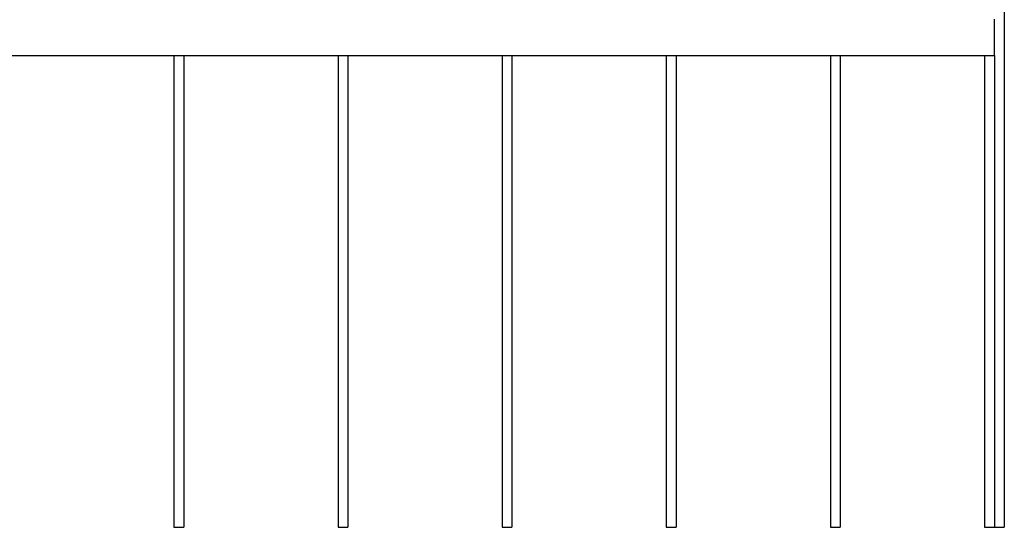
# Model space of a CAD drawing. Header units: millimetres. Extents: x 2538 to 24562, y 4449 to 23795.
# Tile 166 of 256: x 19833 to 21032, y 5342 to 5960. Entities that reach past the tile are written whole.
import ezdxf

# ---------------------------------------------------------------- set-up
doc = ezdxf.new("R2010")
doc.units = ezdxf.units.MM
doc.layers.add('Make2D$Visible$Curves', color=7, linetype='Continuous', true_color=0x000000)

msp = doc.modelspace()

# ---------------------------------------------------------------- linework, layer by layer
at = {"layer": 'Make2D$Visible$Curves', "color": 7, "lineweight": -3}
for points in [[(21032.5, 7741.8), (21032.5, 6541.8), (21032.5, 5341.8)], [(21020.5, 5917.5), (21020.5, 5938.5), (21020.5, 5959.6)], [(18620.5, 5916.5), (19820.5, 5916.5), (21020.5, 5916.5)], [(20020.5, 5916.5), (20020.5, 5629.1), (20020.5, 5341.8)], [(20032.5, 5916.5), (20032.5, 5629.1), (20032.5, 5341.8)], [(20220.5, 5916.5), (20220.5, 5629.1), (20220.5, 5341.8)], [(20232.5, 5916.5), (20232.5, 5629.1), (20232.5, 5341.8)], [(20420.5, 5916.5), (20420.5, 5629.1), (20420.5, 5341.8)], [(20432.5, 5916.5), (20432.5, 5629.1), (20432.5, 5341.8)], [(20620.5, 5916.5), (20620.5, 5629.1), (20620.5, 5341.8)], [(20632.5, 5916.5), (20632.5, 5629.1), (20632.5, 5341.8)], [(20820.5, 5916.5), (20820.5, 5629.1), (20820.5, 5341.8)], [(20832.5, 5916.5), (20832.5, 5629.1), (20832.5, 5341.8)], [(21008.5, 5916.5), (21008.5, 5629.1), (21008.5, 5341.8)], [(21020.5, 5916.5), (21020.5, 5629.1), (21020.5, 5341.8)], [(20020.5, 5341.8), (20026.5, 5341.8), (20032.5, 5341.8)], [(20220.5, 5341.8), (20226.5, 5341.8), (20232.5, 5341.8)], [(20420.5, 5341.8), (20426.5, 5341.8), (20432.5, 5341.8)], [(20620.5, 5341.8), (20626.5, 5341.8), (20632.5, 5341.8)], [(20820.5, 5341.8), (20826.5, 5341.8), (20832.5, 5341.8)], [(21008.5, 5341.8), (21014.5, 5341.8), (21020.5, 5341.8)], [(21020.5, 5341.8), (21026.5, 5341.8), (21032.5, 5341.8)]]:
    msp.add_open_spline(points, degree=2, dxfattribs=at)
for points, weights in [([(21020.5, 5959.6), (21020.5, 5960.6), (21020.5, 5960.6)], [1, 0.707106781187, 1]), ([(21020.5, 5916.5), (21020.5, 5916.5), (21020.5, 5917.5)], [1, 0.707106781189, 1])]:
    msp.add_rational_spline(points, weights, degree=2, dxfattribs=at)

doc.saveas('drawing.dxf')
